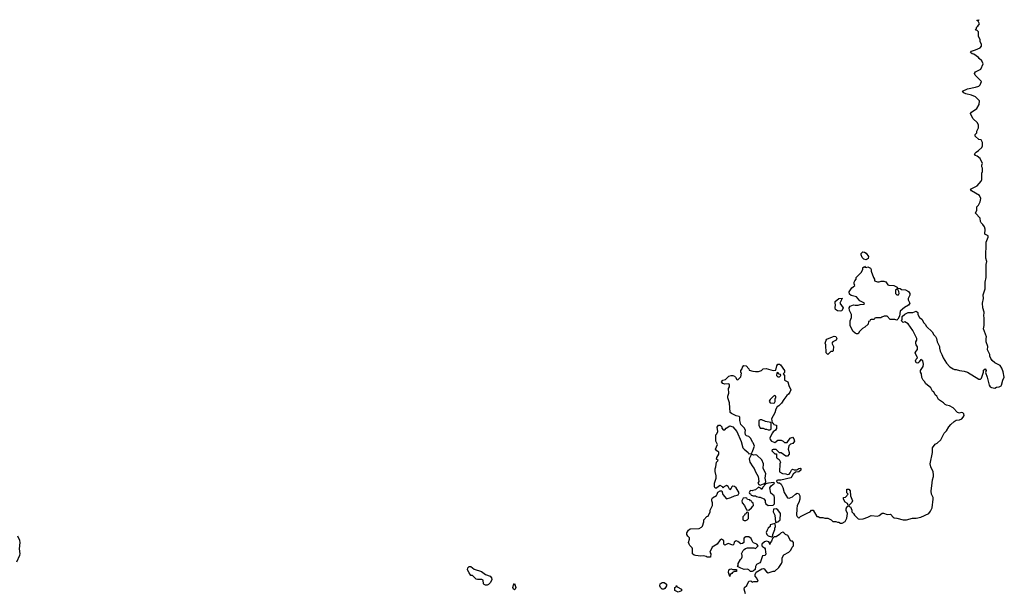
# Model space of a CAD drawing. Header units: inches. Extents: x 2535814 to 2694957, y 540737 to 728403.
# Tile 9 of 106: x 2560873 to 2573128, y 604657 to 611800. Entities that reach past the tile are written whole.
import ezdxf

# ---------------------------------------------------------------- set-up
doc = ezdxf.new("R2010")
doc.units = ezdxf.units.IN
doc.header["$MEASUREMENT"] = 0
for name, color, linetype in [('C5660', 7, 'Continuous'), ('C5670', 7, 'Continuous'), ('C5671', 7, 'Continuous')]:
    doc.layers.add(name, color=color, linetype=linetype)

msp = doc.modelspace()

# ---------------------------------------------------------------- linework, layer by layer
at = {"layer": 'C5660', "color": 5, "elevation": 40}
for points in [[(2570000, 606536), (2569970, 606589), (2569950, 606609), (2569918, 606618), (2569905, 606630), (2569901, 606659), (2569908, 606690), (2569890, 606718), (2569850, 606758), (2569838, 606810), (2569838, 606850), (2569830, 606858), (2569790, 606865), (2569750, 606889), (2569734, 606894), (2569718, 606910), (2569706, 607030), (2569689, 607091), (2569689, 607110), (2569699, 607150), (2569694, 607206), (2569708, 607230), (2569707, 607247), (2569702, 607262), (2569690, 607266), (2569650, 607262), (2569626, 607270), (2569609, 607290), (2569626, 607310), (2569659, 607321), (2569700, 607360), (2569730, 607371), (2569751, 607371), (2569770, 607362), (2569782, 607350), (2569798, 607318), (2569810, 607314), (2569850, 607354), (2569858, 607398), (2569848, 607408), (2569848, 607430), (2569867, 607453), (2569868, 607472), (2569888, 607492), (2569914, 607490), (2569950, 607454), (2569954, 607434), (2570000, 607424)], [(2570000, 605294), (2569989, 605309), (2569979, 605339), (2569950, 605358), (2569910, 605358), (2569892, 605348), (2569885, 605335), (2569885, 605290), (2569870, 605275), (2569850, 605274), (2569810, 605302), (2569790, 605309), (2569766, 605294), (2569762, 605270), (2569750, 605258), (2569690, 605275), (2569650, 605258), (2569638, 605270), (2569638, 605310), (2569635, 605315), (2569610, 605329), (2569590, 605322), (2569556, 605270), (2569492, 605230), (2569462, 605170), (2569474, 605150), (2569470, 605108), (2569430, 605108), (2569416, 605116), (2569390, 605122), (2569350, 605119), (2569286, 605126), (2569268, 605130), (2569249, 605149), (2569249, 605210), (2569244, 605224), (2569214, 605254), (2569204, 605270), (2569199, 605290), (2569209, 605330), (2569208, 605348), (2569189, 605369), (2569178, 605390), (2569178, 605410), (2569196, 605444), (2569220, 605460), (2569330, 605462), (2569360, 605480), (2569370, 605494), (2569387, 605547), (2569388, 605572), (2569427, 605613), (2569442, 605618), (2569467, 605673), (2569468, 605692), (2569498, 605750), (2569496, 605784), (2569488, 605810), (2569488, 605830), (2569496, 605844), (2569545, 605875), (2569555, 605890), (2569564, 605916), (2569593, 605933), (2569613, 605933), (2569626, 605886), (2569670, 605834), (2569726, 605850), (2569770, 605871), (2569802, 605878), (2569815, 605885), (2569828, 605910), (2569792, 605972), (2569770, 605985), (2569750, 605989), (2569737, 605983), (2569730, 605968), (2569710, 605946), (2569690, 605986), (2569670, 605998), (2569638, 605982), (2569630, 605966), (2569622, 605982), (2569590, 605998), (2569570, 605988), (2569547, 605967), (2569530, 605966), (2569523, 605983), (2569522, 606030), (2569542, 606090), (2569540, 606120), (2569528, 606172), (2569528, 606208), (2569538, 606230), (2569546, 606290), (2569566, 606310), (2569548, 606328), (2569549, 606350), (2569575, 606390), (2569574, 606414), (2569564, 606424), (2569549, 606430), (2569535, 606450), (2569559, 606510), (2569538, 606550), (2569538, 606630), (2569550, 606642), (2569562, 606670), (2569556, 606724), (2569569, 606750), (2569592, 606750), (2569611, 606731), (2569612, 606712), (2569630, 606694), (2569650, 606694), (2569665, 606715), (2569710, 606742), (2569751, 606731), (2569801, 606670), (2569852, 606548), (2569875, 606470), (2569891, 606450), (2569942, 606410), (2569950, 606394), (2569982, 606398), (2569996, 606424), (2570000, 606435)], [(2570000, 606382), (2569990, 606386), (2569978, 606382), (2569951, 606330), (2569961, 606290), (2570000, 606233)], [(2570000, 605937), (2569990, 605934), (2569970, 605938), (2569962, 605930), (2569954, 605910), (2569958, 605898), (2569970, 605894), (2569978, 605878), (2569993, 605873), (2570000, 605872)], [(2570000, 605783), (2569990, 605786), (2569986, 605806), (2569968, 605808), (2569962, 605822), (2569930, 605826), (2569922, 605842), (2569910, 605846), (2569878, 605842), (2569862, 605810), (2569864, 605784), (2569894, 605750), (2569918, 605698), (2569950, 605694), (2569980, 605720), (2570000, 605743)], [(2560839, 605050), (2560877, 605130), (2560879, 605150), (2560871, 605210), (2560879, 605290), (2560874, 605314), (2560851, 605370)], [(2570000, 604932), (2569990, 604928), (2569970, 604928), (2569949, 604949), (2569930, 604958), (2569890, 604955), (2569848, 604968), (2569806, 604990), (2569815, 605005), (2569815, 605030), (2569844, 605076), (2569858, 605090), (2569866, 605110), (2569866, 605130), (2569858, 605150), (2569878, 605190), (2569890, 605202), (2569905, 605215), (2569930, 605225), (2570000, 605222)], [(2569908, 604650), (2569889, 604710), (2569895, 604730), (2569924, 604756), (2569948, 604810), (2569972, 604812), (2569990, 604794), (2570000, 604798)]]:
    msp.add_lwpolyline(points, dxfattribs=at)
for points in [[(2569930, 605666), (2569918, 605662), (2569913, 605647), (2569898, 605642), (2569894, 605630), (2569874, 605610), (2569874, 605570), (2569890, 605562), (2569910, 605562), (2569926, 605570), (2569946, 605590), (2569946, 605650), (2569942, 605662)], [(2566670, 604758), (2566654, 604766), (2566647, 604773), (2566642, 604822), (2566627, 604827), (2566571, 604829), (2566554, 604834), (2566510, 604878), (2566490, 604878), (2566466, 604910), (2566448, 604948), (2566450, 604974), (2566468, 604992), (2566490, 604991), (2566530, 604958), (2566622, 604930), (2566670, 604891), (2566731, 604871), (2566745, 604850), (2566751, 604829), (2566734, 604790), (2566710, 604768), (2566690, 604758)], [(2569710, 604866), (2569696, 604916), (2569698, 604950), (2569710, 604958), (2569730, 604962), (2569750, 604954), (2569793, 604953), (2569794, 604930), (2569770, 604928), (2569745, 604915), (2569737, 604903), (2569714, 604890)], [(2567030, 604701), (2567021, 604710), (2567013, 604730), (2567020, 604760), (2567030, 604778), (2567047, 604730), (2567041, 604710)], [(2568890, 604708), (2568869, 604709), (2568849, 604729), (2568842, 604750), (2568845, 604775), (2568870, 604791), (2568894, 604790), (2568922, 604770), (2568922, 604750), (2568912, 604728), (2568904, 604716)], [(2569070, 604669), (2569026, 604690), (2569026, 604730), (2569042, 604738), (2569050, 604754), (2569058, 604738), (2569112, 604710), (2569111, 604689)]]:
    msp.add_lwpolyline(points, close=True, dxfattribs=at)
at = {"layer": 'C5670', "color": 5, "elevation": 40}
for points in [[(2570000, 607424), (2570030, 607418), (2570070, 607418), (2570106, 607430), (2570128, 607452), (2570164, 607456), (2570250, 607432), (2570286, 607434), (2570298, 607490), (2570309, 607511), (2570330, 607512), (2570344, 607504), (2570392, 607432), (2570392, 607408), (2570374, 607390), (2570394, 607370), (2570394, 607310), (2570434, 607290), (2570445, 607245), (2570471, 607190), (2570460, 607160), (2570444, 607136), (2570420, 607120), (2570382, 607070), (2570355, 607025), (2570322, 606990), (2570303, 606977), (2570285, 606950), (2570274, 606906), (2570232, 606830), (2570238, 606778), (2570250, 606774), (2570258, 606758), (2570292, 606752), (2570292, 606710), (2570282, 606690), (2570251, 606669), (2570244, 606656), (2570218, 606610), (2570211, 606590), (2570212, 606572), (2570230, 606552), (2570270, 606534), (2570310, 606565), (2570330, 606565), (2570350, 606562), (2570374, 606550), (2570393, 606533), (2570427, 606533), (2570462, 606590), (2570490, 606601), (2570510, 606582), (2570515, 606550), (2570496, 606524), (2570466, 606514), (2570445, 606495), (2570438, 606450), (2570452, 606410), (2570452, 606390), (2570430, 606366), (2570410, 606366), (2570350, 606408), (2570328, 606408), (2570290, 606446), (2570250, 606446), (2570238, 606442), (2570234, 606430), (2570270, 606394), (2570293, 606393), (2570292, 606350), (2570300, 606340), (2570324, 606324), (2570342, 606290), (2570334, 606270), (2570332, 606170), (2570367, 606147), (2570410, 606145), (2570430, 606138), (2570450, 606142), (2570463, 606157), (2570478, 606190), (2570490, 606202), (2570513, 606193), (2570547, 606193), (2570569, 606211), (2570590, 606214), (2570594, 606210), (2570594, 606190), (2570570, 606168), (2570530, 606166), (2570500, 606140), (2570485, 606110), (2570470, 606095), (2570347, 606067), (2570310, 606066), (2570298, 606062), (2570294, 606050), (2570310, 606034), (2570330, 606034), (2570350, 606014), (2570370, 605974), (2570390, 605914), (2570430, 605845), (2570450, 605842), (2570490, 605858), (2570530, 605892), (2570550, 605902), (2570570, 605894), (2570580, 605880), (2570585, 605870), (2570585, 605830), (2570570, 605786), (2570552, 605750), (2570545, 605710), (2570542, 605630), (2570550, 605614), (2570570, 605594), (2570590, 605614), (2570683, 605657), (2570710, 605672), (2570730, 605692), (2570750, 605694), (2570793, 605613), (2570812, 605612), (2570830, 605602), (2570870, 605602), (2570893, 605593), (2570930, 605592), (2570974, 605570), (2570993, 605553), (2571030, 605552), (2571050, 605542), (2571070, 605542), (2571090, 605532), (2571110, 605532), (2571148, 605552), (2571168, 605592), (2571178, 605650), (2571158, 605690), (2571158, 605710), (2571170, 605734), (2571182, 605738), (2571186, 605750), (2571175, 605775), (2571148, 605790), (2571126, 605830), (2571126, 605850), (2571150, 605854), (2571186, 605890), (2571168, 605908), (2571170, 605952), (2571192, 605952), (2571210, 605934), (2571212, 605872), (2571238, 605810), (2571230, 605786), (2571194, 605750), (2571198, 605738), (2571212, 605732), (2571231, 605691), (2571232, 605670), (2571251, 605651), (2571262, 605630), (2571310, 605585), (2571330, 605581), (2571370, 605585), (2571430, 605606), (2571470, 605626), (2571550, 605617), (2571570, 605625), (2571607, 605653), (2571626, 605654), (2571670, 605639), (2571710, 605642), (2571745, 605605), (2571758, 605598), (2571790, 605594), (2571870, 605571), (2571909, 605571), (2571986, 605594), (2572031, 605591), (2572090, 605605), (2572190, 605651), (2572210, 605678), (2572230, 605722), (2572244, 605830), (2572241, 605850), (2572223, 605890), (2572217, 605930), (2572229, 606031), (2572235, 606070), (2572248, 606110), (2572248, 606132), (2572241, 606170), (2572212, 606230), (2572207, 606270), (2572236, 606410), (2572233, 606470), (2572267, 606513), (2572292, 606528), (2572338, 606570), (2572378, 606650), (2572410, 606682), (2572438, 606730), (2572463, 606757), (2572505, 606795), (2572529, 606811), (2572570, 606818), (2572598, 606830), (2572618, 606850), (2572628, 606870), (2572626, 606890), (2572610, 606906), (2572590, 606908), (2572570, 606902), (2572546, 606910), (2572490, 606968), (2572446, 606990), (2572410, 606998), (2572390, 607008), (2572370, 607028), (2572309, 607069), (2572288, 607110), (2572268, 607130), (2572250, 607166), (2572236, 607176), (2572214, 607214), (2572190, 607238), (2572170, 607248), (2572148, 607270), (2572138, 607290), (2572118, 607310), (2572103, 607343), (2572098, 607390), (2572086, 607410), (2572086, 607430), (2572117, 607483), (2572124, 607510), (2572113, 607553), (2572090, 607568), (2572070, 607538), (2572050, 607522), (2572030, 607528), (2572022, 607550), (2572029, 607571), (2572048, 607590), (2572018, 607650), (2572030, 607674), (2572047, 607693), (2572047, 607727), (2572029, 607749), (2572026, 607770), (2572028, 607790), (2572038, 607810), (2572039, 607830), (2571989, 607930), (2571933, 608013), (2571890, 608038), (2571868, 608028), (2571848, 608048), (2571858, 608070), (2571858, 608102), (2571889, 608131), (2571930, 608152), (2571990, 608154), (2572030, 608172), (2572050, 608154), (2572052, 608130), (2572072, 608092), (2572102, 608070), (2572126, 608026), (2572142, 608010), (2572160, 607980), (2572230, 607914), (2572250, 607874), (2572270, 607854), (2572282, 607830), (2572291, 607790), (2572321, 607730), (2572321, 607710), (2572331, 607671), (2572351, 607630), (2572365, 607590), (2572410, 607522), (2572450, 607478), (2572490, 607451), (2572510, 607445), (2572530, 607445), (2572571, 607431), (2572630, 607425), (2572670, 607411), (2572810, 607322), (2572830, 607322), (2572843, 607337), (2572869, 607410), (2572870, 607434), (2572890, 607454), (2572902, 607430), (2572893, 607407), (2572916, 607350), (2572938, 607250), (2572952, 607230), (2572970, 607218), (2573010, 607212), (2573030, 607225), (2573066, 607230), (2573090, 607242), (2573095, 607250), (2573109, 607311), (2573128, 607350), (2573115, 607415), (2573099, 607459), (2573075, 607495), (2573010, 607526), (2572976, 607556), (2572960, 607580), (2572948, 607610), (2572948, 607630), (2572918, 607690), (2572922, 607730), (2572902, 607790), (2572902, 607830), (2572908, 607850), (2572869, 607950), (2572879, 607990), (2572879, 608090), (2572874, 608110), (2572879, 608159), (2572862, 608210), (2572855, 608270), (2572869, 608330), (2572865, 608375), (2572889, 608450), (2572889, 608531), (2572904, 608590), (2572904, 608750), (2572909, 608790), (2572899, 608830), (2572902, 609030), (2572928, 609090), (2572927, 609107), (2572886, 609130), (2572889, 609190), (2572880, 609220), (2572862, 609250), (2572838, 609270), (2572830, 609286), (2572826, 609330), (2572768, 609390), (2572786, 609430), (2572788, 609470), (2572808, 609492), (2572828, 609530), (2572835, 609575), (2572818, 609610), (2572718, 609670), (2572708, 609690), (2572790, 609732), (2572838, 609790), (2572848, 609810), (2572848, 609890), (2572858, 609910), (2572858, 609950), (2572849, 609969), (2572849, 609990), (2572853, 610000)], [(2570000, 606435), (2570017, 606490), (2570004, 606530), (2570000, 606536)], [(2570000, 606233), (2570016, 606210), (2570031, 606170), (2570064, 606110), (2570072, 606050), (2570062, 606030), (2570074, 606010), (2570090, 606002), (2570130, 606022), (2570138, 606022), (2570159, 606041), (2570162, 606050), (2570153, 606090), (2570162, 606150), (2570126, 606210), (2570129, 606270), (2570110, 606318), (2570050, 606378), (2570030, 606382), (2570010, 606378), (2570000, 606382)], [(2570000, 605872), (2570032, 605872), (2570044, 605864), (2570073, 605853), (2570090, 605852), (2570133, 605833), (2570152, 605812), (2570153, 605793), (2570162, 605770), (2570190, 605752), (2570250, 605754), (2570266, 605770), (2570269, 605850), (2570264, 605870), (2570224, 605904), (2570209, 605970), (2570225, 605995), (2570248, 606010), (2570266, 606030), (2570258, 606038), (2570194, 606030), (2570162, 606018), (2570123, 605977), (2570110, 605949), (2570100, 605960), (2570070, 605978), (2570030, 605944), (2570000, 605937)], [(2570000, 605743), (2570006, 605750), (2570002, 605782), (2570000, 605783)], [(2570000, 604798), (2570010, 604802), (2570058, 604802), (2570066, 604810), (2570050, 604846), (2570026, 604870), (2570026, 604890), (2570041, 604919), (2570110, 604961), (2570130, 604965), (2570140, 604960), (2570170, 604925), (2570190, 604912), (2570250, 604932), (2570270, 604934), (2570320, 604980), (2570354, 605026), (2570362, 605050), (2570363, 605097), (2570383, 605137), (2570446, 605170), (2570470, 605194), (2570486, 605230), (2570506, 605250), (2570506, 605290), (2570490, 605306), (2570470, 605306), (2570435, 605375), (2570406, 605390), (2570386, 605410), (2570370, 605418), (2570350, 605408), (2570331, 605389), (2570290, 605362), (2570262, 605358), (2570250, 605348), (2570241, 605339), (2570230, 605306), (2570213, 605287), (2570210, 605266), (2570207, 605287), (2570196, 605296), (2570170, 605308), (2570142, 605298), (2570112, 605270), (2570112, 605250), (2570120, 605240), (2570144, 605224), (2570152, 605212), (2570154, 605170), (2570162, 605150), (2570150, 605128), (2570118, 605122), (2570094, 605050), (2570085, 605035), (2570045, 605015), (2570032, 604990), (2570026, 604954), (2570005, 604935), (2570000, 604932)], [(2570000, 605222), (2570010, 605222), (2570030, 605214), (2570066, 605250), (2570046, 605270), (2570006, 605286), (2570000, 605294)]]:
    msp.add_lwpolyline(points, dxfattribs=at)
for points in [[(2571410, 608809), (2571378, 608818), (2571358, 608838), (2571346, 608870), (2571346, 608890), (2571366, 608910), (2571390, 608906), (2571410, 608891), (2571437, 608850), (2571435, 608825)], [(2571410, 608714), (2571430, 608722), (2571464, 608704), (2571472, 608690), (2571473, 608667), (2571498, 608590), (2571512, 608570), (2571514, 608550), (2571524, 608544), (2571550, 608534), (2571570, 608534), (2571596, 608544), (2571630, 608545), (2571654, 608534), (2571680, 608500), (2571690, 608492), (2571751, 608491), (2571794, 608470), (2571798, 608458), (2571830, 608452), (2571850, 608442), (2571897, 608437), (2571937, 608417), (2571952, 608390), (2571952, 608370), (2571932, 608330), (2571932, 608310), (2571951, 608270), (2571936, 608244), (2571885, 608215), (2571831, 608170), (2571822, 608110), (2571802, 608070), (2571790, 608058), (2571767, 608067), (2571708, 608068), (2571670, 608106), (2571650, 608108), (2571633, 608107), (2571604, 608096), (2571590, 608086), (2571530, 608086), (2571518, 608082), (2571510, 608066), (2571470, 608066), (2571458, 608062), (2571453, 608047), (2571438, 608042), (2571434, 608010), (2571394, 607970), (2571365, 607955), (2571325, 607915), (2571310, 607888), (2571290, 607888), (2571270, 607898), (2571243, 607923), (2571208, 607990), (2571209, 608050), (2571226, 608090), (2571226, 608130), (2571200, 608180), (2571198, 608210), (2571209, 608231), (2571249, 608251), (2571270, 608245), (2571310, 608245), (2571333, 608253), (2571382, 608258), (2571386, 608270), (2571330, 608298), (2571290, 608348), (2571224, 608364), (2571202, 608382), (2571198, 608410), (2571230, 608462), (2571248, 608472), (2571266, 608490), (2571258, 608510), (2571258, 608530), (2571266, 608550), (2571286, 608570), (2571286, 608590), (2571348, 608652), (2571368, 608690), (2571368, 608712), (2571382, 608718), (2571390, 608732), (2571398, 608718)], [(2571790, 608446), (2571774, 608430), (2571774, 608390), (2571790, 608374), (2571810, 608374), (2571818, 608390), (2571816, 608416), (2571802, 608442)], [(2571090, 608169), (2571050, 608174), (2571029, 608189), (2571024, 608210), (2571029, 608250), (2571022, 608270), (2571022, 608290), (2571068, 608330), (2571110, 608334), (2571112, 608330), (2571102, 608318), (2571102, 608310), (2571082, 608270), (2571122, 608210), (2571104, 608176)], [(2570930, 607629), (2570909, 607650), (2570906, 607750), (2570898, 607770), (2570909, 607810), (2570920, 607820), (2570989, 607851), (2571010, 607858), (2571030, 607854), (2571042, 607830), (2571034, 607810), (2570994, 607790), (2570982, 607770), (2571002, 607730), (2571000, 607680), (2570992, 607668), (2570970, 607666)], [(2570310, 607406), (2570298, 607402), (2570294, 607370), (2570310, 607354), (2570330, 607354), (2570346, 607370), (2570342, 607382), (2570327, 607387)], [(2570270, 607118), (2570254, 607110), (2570212, 607070), (2570202, 607050), (2570214, 607030), (2570250, 607025), (2570266, 607030), (2570275, 607045), (2570278, 607082), (2570286, 607090), (2570286, 607110), (2570276, 607116)], [(2570110, 606818), (2570090, 606818), (2570074, 606810), (2570074, 606750), (2570090, 606714), (2570127, 606713), (2570150, 606702), (2570170, 606702), (2570190, 606692), (2570210, 606694), (2570222, 606698), (2570226, 606710), (2570226, 606770), (2570222, 606782), (2570157, 606797)], [(2570290, 605709), (2570254, 605706), (2570252, 605670), (2570271, 605631), (2570282, 605542), (2570290, 605534), (2570298, 605542), (2570310, 605545), (2570337, 605570), (2570344, 605650), (2570310, 605695)], [(2570270, 605526), (2570214, 605510), (2570214, 605490), (2570191, 605469), (2570176, 605444), (2570165, 605415), (2570171, 605390), (2570190, 605371), (2570230, 605362), (2570238, 605362), (2570248, 605372), (2570248, 605388), (2570273, 605450), (2570274, 605470), (2570282, 605490), (2570278, 605518)]]:
    msp.add_lwpolyline(points, close=True, dxfattribs=at)
at = {"layer": 'C5671', "color": 5, "elevation": 40}
msp.add_lwpolyline([(2572853, 610000), (2572858, 610010), (2572828, 610070), (2572790, 610102), (2572768, 610110), (2572758, 610130), (2572778, 610150), (2572808, 610170), (2572848, 610210), (2572858, 610230), (2572858, 610270), (2572842, 610302), (2572810, 610306), (2572766, 610350), (2572766, 610370), (2572786, 610390), (2572788, 610410), (2572807, 610453), (2572807, 610487), (2572795, 610515), (2572738, 610570), (2572708, 610630), (2572718, 610650), (2572788, 610692), (2572816, 610744), (2572818, 610790), (2572770, 610838), (2572719, 610859), (2572650, 610878), (2572626, 610890), (2572608, 610910), (2572670, 610938), (2572770, 610958), (2572810, 610972), (2572828, 610990), (2572846, 611030), (2572766, 611110), (2572758, 611130), (2572770, 611152), (2572835, 611185), (2572866, 611250), (2572850, 611286), (2572816, 611316), (2572808, 611330), (2572750, 611369), (2572730, 611375), (2572708, 611390), (2572718, 611410), (2572770, 611426), (2572826, 611450), (2572846, 611470), (2572846, 611490), (2572828, 611530), (2572828, 611550), (2572807, 611593), (2572806, 611650), (2572790, 611666), (2572768, 611670), (2572778, 611682), (2572786, 611710), (2572800, 611720), (2572818, 611750), (2572802, 611782), (2572786, 611790), (2572790, 611794), (2572810, 611794), (2572816, 611804)], dxfattribs=at)

doc.saveas('drawing.dxf')
